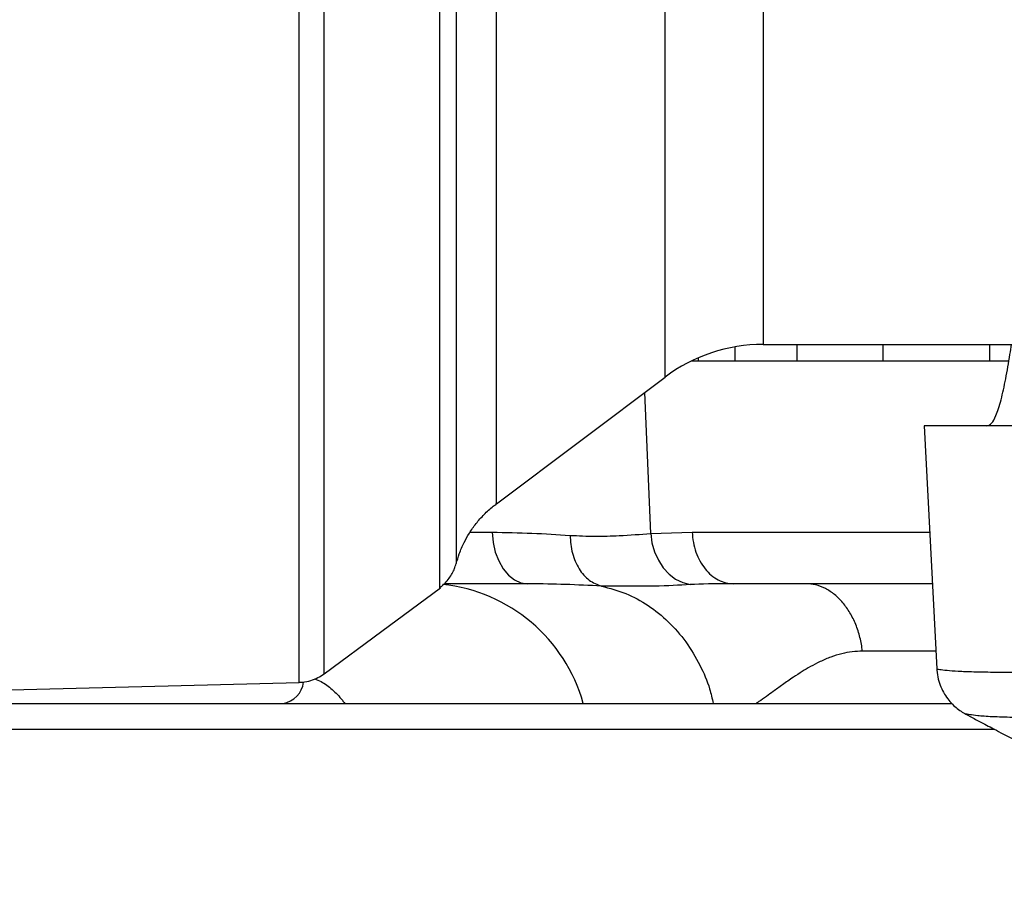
# Model space of a CAD drawing. Extents: x 0 to 16820, y 0 to 11880.
# Tile 37 of 77: x 7929 to 8110, y 6259 to 6419. Entities that reach past the tile are written whole.
import ezdxf

# ---------------------------------------------------------------- set-up
doc = ezdxf.new("R2010")
doc.units = 0
doc.header["$LTSCALE"] = 20
doc.layers.get('0').update_dxf_attribs({"linetype": 'CONTINUOUS'})
doc.styles.add('SLDTEXTSTYLE0', font='TXT', dxfattribs={"width": 0.605})
doc.dimstyles.new('SLDDIMSTYLE1', dxfattribs={"dimtxt": 100, "dimasz": 100, "dimexe": 0, "dimexo": 0.0625, "dimgap": 25, "dimtad": 1, "dimdec": 4, "dimlfac": 20, "dimzin": 12, "dimtxsty": 'SLDTEXTSTYLE0', "dimsah": 1, "dimcen": 0.09, "dimazin": 3, "dimtfac": 1, "dimtofl": 0, "dimtmove": 0, "dimatfit": 3, "dimtolj": 1, "dimtzin": 12})

# ---------------------------------------------------------------- blocks, each defined once
blk = doc.blocks.new('_D_3')
at = {"color": 7, "linetype": 'CONTINUOUS'}
for p, q in [((7831.16, 6507.87), (11819.08, 6507.87)), ((4317.75, 5895.41), (3824.45, 5808.43))]:
    blk.add_line(p, q, dxfattribs=at)
blk.add_arc((7791.16, 6507.87), 3997.91, 190, 0, dxfattribs=at)
for points in [[(11789.08, 6507.87), (11772.83, 6408.07), (11802.82, 6407.69)], [(3853.99, 5813.64), (3857.85, 5712.6), (3887.32, 5718.17)]]:
    blk.add_solid(points, dxfattribs=at)
at = {"color": 7, "linetype": 'CONTINUOUS', "insert": (7986.83, 2641.21), "char_height": 100, "attachment_point": 1, "rotation": 5, "style": 'SLDTEXTSTYLE0'}
blk.add_mtext('170°', dxfattribs=at)

msp = doc.modelspace()

# ---------------------------------------------------------------- linework, layer by layer
at = {"color": 8, "linetype": 'CONTINUOUS'}
for p, q in [((8065.1811336, 6436.2159989), (8065.1811336, 6358.8716334)), ((8047.1575235, 6352.8538889), (8047.1575235, 6422.0312706)), ((8044.5265447, 6324.1047508), (8043.4385811, 6350.0589526)), ((8011.3288884, 6324.3482805), (8015.3724973, 6324.3482805)), ((8044.5265447, 6324.1047508), (8052.1515285, 6324.3482805)), ((8052.1515285, 6324.3482805), (8095.7827841, 6324.3482805)), ((8096.929041, 6302.4763561), (8083.4582721, 6302.4763561)), ((8107.7741359, 6288.0461312), (7910.2102717, 6288.0461312))]:
    msp.add_line(p, q, dxfattribs=at)
at = {"color": 7, "linetype": 'CONTINUOUS'}
for p, q in [((8059.9600946, 6358.4138251), (8059.9600946, 6355.8716423)), ((8065.1811336, 6358.8716334), (8519.9221049, 6358.8716334)), ((8071.3898812, 6358.8716334), (8071.3898812, 6355.8716423)), ((8087.1749197, 6358.8716334), (8087.1749197, 6355.8716423)), ((8106.7764436, 6358.8716334), (8106.7764436, 6355.8716423)), ((8053.2756423, 6356.4081437), (8053.2756423, 6355.8716423)), ((8052.1044408, 6355.8716423), (8110.2829252, 6355.8716423)), ((8016.1732261, 6329.5679486), (8047.1575235, 6352.8538889)), ((8094.7596108, 6343.8716328), (8097.100762, 6299.1993523)), ((8325.1837765, 6343.8716328), (8094.7596108, 6343.8716328)), ((8008.7677513, 6318.5690141), (8008.7677513, 6318.5634709)), ((8021.9168191, 6314.8716337), (8006.6418325, 6314.8716337)), ((8022.3374193, 6314.8628867), (8021.9168191, 6314.8716337)), ((8096.2794398, 6314.8716337), (8059.7731744, 6314.8716337)), ((8005.7673131, 6314.0216416), (8005.7673131, 6314.0284664)), ((7909.1647242, 6294.8716379), (7979.9416934, 6296.7249996)), ((7915.1624342, 6292.8716338), (8099.7827326, 6292.8716338))]:
    msp.add_line(p, q, dxfattribs=at)
at = {"color": 8, "linetype": 'CONTINUOUS', "flags": 128}
for points in [[(8015.3724973, 6324.3482805), (8015.5547236, 6322.4735952), (8015.9654741, 6320.6850386), (8016.5899818, 6319.0468645), (8017.4058204, 6317.6178879), (8018.3836793, 6316.449458), (8019.4884365, 6315.5835367), (8020.680425, 6315.0512225), (8021.9168191, 6314.8716337)], [(8044.5265447, 6324.1047508), (8044.7635328, 6322.3760671), (8045.2371215, 6320.7161373), (8045.9328567, 6319.1756106), (8046.8294595, 6317.8015298), (8047.8996013, 6316.6358418), (8049.1106187, 6315.7141155), (8050.425527, 6315.0644994), (8051.8041824, 6314.7068119)]]:
    msp.add_lwpolyline(points, dxfattribs=at)
at = {"color": 7, "linetype": 'CONTINUOUS', "flags": 128}
msp.add_lwpolyline([(7984.5033412, 6298.3012891), (7995.1245164, 6306.1474657), (8005.8953886, 6314.104209)], dxfattribs=at)
at = {"color": 7, "linetype": 'CONTINUOUS'}
for centre, radius, start, end in [((7791.1647235, 6507.8716374), 3487, 190, 170), ((7791.1647235, 6507.8716374), 1348, 190, 170), ((8065.1811471, 6328.8716374), 30, 90, 126.926348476), ((8003.2019252, 6284.8716374), 30, 15.466009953, 84.106612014)]:
    msp.add_arc(centre, radius, start, end, dxfattribs=at)
at = {"color": 8, "linetype": 'CONTINUOUS'}
msp.add_arc((7976.3954254, 6297.1621825), 4.3249409, 277.230457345, 354.898216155, dxfattribs=at)
for points, knots in [([(7979.9406056, 6296.7669314), (7979.9406452, 6296.7542375), (7979.9408922, 6296.6749241), (7979.9393126, 6297.1106781), (7979.9392907, 6298.1437859), (7979.9403996, 6299.6874172), (7979.9407161, 6301.6268395), (7979.9397438, 6303.8506247), (7979.9391183, 6306.4276493), (7979.9396805, 6310.1258521), (7979.941132, 6315.2303235), (7979.939114, 6322.1369654), (7979.9397247, 6329.3134824), (7979.9404121, 6336.7726224), (7979.9391864, 6344.2605515), (7979.938846, 6352.0064473), (7979.9401957, 6359.9190401), (7979.94038, 6367.627565), (7979.9391617, 6375.2860702), (7979.9388073, 6382.6993111), (7979.9397311, 6390.2290545), (7979.940967, 6399.935563), (7979.9385711, 6411.742115), (7979.9396295, 6425.8043541), (7979.9408056, 6439.014336), (7979.939436, 6451.6844951), (7979.9391069, 6463.2873588), (7979.9408682, 6474.6140833), (7979.9404578, 6485.618658), (7979.9388749, 6496.7205416), (7979.9390153, 6504.1485719), (7979.9390857, 6507.8716374)], [0, 0, 0, 0, 0.0069221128, 0.0432500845, 0.0765366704, 0.1098238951, 0.1384944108, 0.1671643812, 0.1944278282, 0.2216919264, 0.2713844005, 0.3165911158, 0.3617978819, 0.3991175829, 0.436437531, 0.47276596, 0.5060528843, 0.5393407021, 0.5680110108, 0.5966819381, 0.6239458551, 0.6512094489, 0.7009027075, 0.7461093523, 0.7913158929, 0.8286359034, 0.8659559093, 0.8993048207, 0.9328153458, 0.9663258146, 1, 1, 1, 1]), ([(7984.4831054, 6507.871386), (7984.4830342, 6504.2096715), (7984.4828914, 6496.8761338), (7984.4846835, 6485.8896301), (7984.4849739, 6474.932175), (7984.4831547, 6462.7521028), (7984.483713, 6449.4198657), (7984.4852063, 6435.514019), (7984.4828717, 6422.3311225), (7984.4835995, 6410.1637873), (7984.4852982, 6399.1696681), (7984.4836663, 6389.3050883), (7984.4830571, 6380.5302383), (7984.4840384, 6372.3069382), (7984.4850908, 6364.8531883), (7984.4839084, 6357.9201951), (7984.4831337, 6351.5658914), (7984.4834807, 6345.1469011), (7984.4850306, 6338.7439695), (7984.4843586, 6332.570614), (7984.4831441, 6327.0055963), (7984.4834193, 6322.1691532), (7984.4846863, 6317.8725874), (7984.4848354, 6314.1277966), (7984.4833213, 6310.0846767), (7984.4831815, 6306.0621214), (7984.4855452, 6302.5800678), (7984.4833704, 6300.137882), (7984.4830655, 6298.7536769), (7984.4849824, 6298.2365313), (7984.4846847, 6298.3154729), (7984.4846402, 6298.3272618)], [0, 0, 0, 0, 0.03336606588, 0.06682424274, 0.10038697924, 0.13404350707, 0.17968309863, 0.22555915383, 0.26735584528, 0.30933386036, 0.34878880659, 0.38253246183, 0.41637100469, 0.44752763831, 0.4787598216, 0.50729586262, 0.53589015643, 0.56355816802, 0.59730140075, 0.63114006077, 0.66229664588, 0.69352828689, 0.72206428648, 0.75065848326, 0.77832656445, 0.82396644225, 0.86984293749, 0.9116393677, 0.95361810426, 0.99307347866, 1, 1, 1, 1]), ([(8005.7673131, 6314.0284664), (8005.7673419, 6314.0776275), (8005.7674, 6314.1766473), (8005.7675055, 6315.0476375), (8005.7673459, 6316.4737806), (8005.767225, 6318.5827844), (8005.7674508, 6321.4279852), (8005.7673877, 6324.9424341), (8005.7671614, 6328.8152843), (8005.7672501, 6332.8849622), (8005.7673525, 6337.0052048), (8005.7673084, 6341.5124111), (8005.7670727, 6347.4124439), (8005.767187, 6354.4229709), (8005.7672936, 6362.3459992), (8005.7670818, 6369.7869897), (8005.767018, 6376.9311323), (8005.7671838, 6384.0415763), (8005.7672255, 6391.4964972), (8005.7670533, 6399.7302165), (8005.7669984, 6408.8399802), (8005.7672268, 6418.3427561), (8005.7672603, 6428.2287402), (8005.7670727, 6438.4157527), (8005.7671747, 6450.0342105), (8005.7674129, 6463.1405228), (8005.7670728, 6477.7757771), (8005.7674607, 6492.7247985), (8005.7674914, 6502.8021703), (8005.7675068, 6507.8713915)], [0, 0, 0, 0, 0.03355032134, 0.06757669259, 0.1016993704, 0.13936443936, 0.17716187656, 0.21510222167, 0.25317716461, 0.28305277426, 0.31299560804, 0.34300471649, 0.37308089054, 0.42194543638, 0.46098749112, 0.49513025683, 0.52937141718, 0.55865856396, 0.58800811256, 0.62310951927, 0.65831809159, 0.69425930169, 0.7303150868, 0.76662088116, 0.80304534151, 0.85169815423, 0.90063691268, 0.95001737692, 1, 1, 1, 1]), ([(8008.7678705, 6507.8716306), (8008.7678562, 6502.6117036), (8008.7678274, 6492.0549389), (8008.7676845, 6476.3753344), (8008.7679413, 6460.9071378), (8008.7676812, 6445.6804843), (8008.7679308, 6430.7161371), (8008.7678269, 6416.8290619), (8008.7677493, 6404.4458874), (8008.7679414, 6393.6730539), (8008.7677918, 6383.9215554), (8008.7677634, 6374.8896629), (8008.7679406, 6366.0202157), (8008.7678012, 6357.7289372), (8008.7677407, 6350.0862555), (8008.7679238, 6343.5143508), (8008.7677857, 6337.7052134), (8008.767703, 6332.1977319), (8008.7679486, 6327.1976596), (8008.7676535, 6322.9986728), (8008.7678535, 6320.1158835), (8008.7678077, 6318.6394761), (8008.7677668, 6318.5883818), (8008.7677513, 6318.5690141)], [0, 0, 0, 0, 0.0530906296, 0.1065538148, 0.1593666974, 0.2125460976, 0.2668828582, 0.3216196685, 0.3689591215, 0.4126762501, 0.4545308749, 0.4955262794, 0.5366923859, 0.5843173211, 0.6267073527, 0.6692864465, 0.7103764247, 0.7516381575, 0.8044267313, 0.8575809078, 0.9118914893, 0.9666016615, 1, 1, 1, 1]), ([(8016.1365544, 6507.8715854), (8016.136554, 6504.3118038), (8016.1365533, 6495.8282643), (8016.1366948, 6482.4412528), (8016.1365433, 6467.732231), (8016.1366352, 6453.1326444), (8016.1366011, 6438.9616283), (8016.1365578, 6425.3816622), (8016.1366746, 6412.4096317), (8016.136516, 6399.9635852), (8016.136674, 6388.3266074), (8016.1365597, 6377.6207729), (8016.1365933, 6367.84867), (8016.1366644, 6358.9602638), (8016.1365451, 6352.3461772), (8016.1365937, 6347.5777072), (8016.1366631, 6344.2505449), (8016.1366167, 6341.2424767), (8016.1365388, 6337.9334906), (8016.1366326, 6334.6647217), (8016.1366304, 6331.8395545), (8016.1365281, 6330.149815), (8016.1366318, 6329.4090085), (8016.1366292, 6329.5923201), (8016.1366289, 6329.617033)], [0, 0, 0, 0, 0.0381274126, 0.0908638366, 0.1439664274, 0.1982238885, 0.2528801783, 0.3056178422, 0.3587217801, 0.4129805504, 0.467638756, 0.5203766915, 0.5734811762, 0.6277406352, 0.6823988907, 0.7107018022, 0.7390608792, 0.7674764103, 0.7959493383, 0.8444463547, 0.8932269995, 0.9425940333, 0.9922608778, 1, 1, 1, 1]), ([(8015.3724973, 6324.3482805), (8017.8406948, 6324.3028857), (8022.7842436, 6324.2119646), (8027.394725, 6323.9143432), (8029.7033017, 6323.7653172)], [0, 0, 0, 0, 0.4992764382, 1, 1, 1, 1]), ([(8029.7033017, 6323.7653172), (8031.2487346, 6323.6920568), (8034.3439265, 6323.545331), (8039.3302967, 6323.7089346), (8042.6207938, 6323.9595832), (8044.5265447, 6324.1047508)], [0, 0, 0, 0, 0.2956045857, 0.5920366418, 1, 1, 1, 1]), ([(8029.7033017, 6323.7653172), (8029.7951253, 6322.6456689), (8029.9787732, 6320.4063657), (8031.2670027, 6317.5227027), (8033.1287379, 6315.3210493), (8034.6983057, 6314.7299622), (8035.4830896, 6314.4344187)], [0, 0, 0, 0, 0.24999972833, 0.50000092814, 0.75000046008, 1, 1, 1, 1]), ([(8052.1515285, 6324.3482805), (8052.2033077, 6323.7182902), (8052.306866, 6322.4583116), (8052.8036918, 6320.6600468), (8053.5312084, 6319.0116849), (8054.4881989, 6317.5745035), (8055.6335933, 6316.3975696), (8056.9280259, 6315.5319345), (8058.3245614, 6314.9759436), (8059.2903042, 6314.9064036), (8059.7731744, 6314.8716337)], [0, 0, 0, 0, 0.125000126, 0.2499998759, 0.3750017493, 0.4999993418, 0.6249998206, 0.7500017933, 0.8750012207, 1, 1, 1, 1]), ([(8035.4830896, 6314.4344187), (8033.2780737, 6314.5452794), (8029.0006431, 6314.760334), (8024.5121121, 6314.8294163), (8022.3374193, 6314.8628867)], [0, 0, 0, 0, 0.51550009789, 1, 1, 1, 1]), ([(8051.8041824, 6314.7068119), (8049.7476317, 6314.5858854), (8044.6029263, 6314.2833733), (8036.6859925, 6314.434419), (8035.4830995, 6314.4344187), (8035.4830896, 6314.4344187)], [0, 0, 0, 0, 0.3997392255, 0.9999950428, 1, 1, 1, 1]), ([(8059.7687637, 6314.8716337), (8059.7687537, 6314.8716337), (8055.9846956, 6314.8716337), (8053.8944363, 6314.7892227), (8051.8041824, 6314.7068119)], [0, 0, 0, 0, 0.0000026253, 1, 1, 1, 1]), ([(8083.4582721, 6302.4763561), (8083.3204292, 6303.328109), (8083.0447422, 6305.0316219), (8082.2413454, 6307.4088321), (8081.180347, 6309.5628527), (8079.8650126, 6311.4203682), (8078.3432109, 6312.9296018), (8076.6589127, 6314.0332961), (8074.8640367, 6314.7393903), (8073.629894, 6314.8275527), (8073.0128263, 6314.8716337)], [0, 0, 0, 0, 0.1249999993, 0.2500010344, 0.3750011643, 0.4999994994, 0.6250013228, 0.7500008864, 0.8750012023, 1, 1, 1, 1]), ([(8035.4830896, 6314.4344187), (8036.9897303, 6314.0410167), (8039.9726471, 6313.2621413), (8044.118926, 6310.9738658), (8047.8476939, 6307.9723242), (8051.0728975, 6304.2545967), (8053.5911023, 6300.0512307), (8055.2599599, 6296.2040444), (8055.8161826, 6293.7583355), (8056.0178434, 6292.8716338)], [0, 0, 0, 0, 0.1577608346, 0.3123421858, 0.4669252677, 0.6215087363, 0.7760908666, 0.9188208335, 1, 1, 1, 1]), ([(8083.4582721, 6302.4763561), (8082.824801, 6302.4514025), (8081.5148996, 6302.3998031), (8079.5774188, 6302.012247), (8077.5923893, 6301.4040887), (8075.6741837, 6300.5885052), (8073.9279281, 6299.6728878), (8072.3019921, 6298.6989794), (8070.5925004, 6297.5753349), (8068.8121167, 6296.3314819), (8067.1701361, 6295.1434315), (8065.7252164, 6294.1042244), (8064.6847343, 6293.3729259), (8064.0610918, 6292.9760667), (8063.8969814, 6292.8716338)], [0, 0, 0, 0, 0.0791165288, 0.1635984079, 0.2539170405, 0.3504634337, 0.4393101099, 0.5170921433, 0.6052592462, 0.7165753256, 0.8155770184, 0.8886904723, 0.9707090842, 1, 1, 1, 1]), ([(8097.1946095, 6299.2042697), (8097.1726743, 6299.2044903), (8097.0997142, 6299.2052242), (8097.8047628, 6299.0859182), (8099.2834454, 6298.9124852), (8101.5747121, 6298.7626491), (8104.590805, 6298.6590918), (8108.3773375, 6298.6099323), (8112.8952826, 6298.5916242), (8118.11235, 6298.58757), (8123.9855544, 6298.5868045), (8130.5461553, 6298.5882326), (8137.6712233, 6298.5883092), (8145.290886, 6298.5878984), (8153.3303048, 6298.5875723), (8161.8694515, 6298.5876778), (8170.7441297, 6298.5874067), (8179.8734115, 6298.5880145), (8189.1765378, 6298.5880112), (8198.7372252, 6298.5880449), (8208.3660192, 6298.5876429), (8217.9794183, 6298.5881412), (8227.4985661, 6298.5879821), (8237.0042402, 6298.5875777), (8245.6575236, 6298.5874842), (8253.4269602, 6298.5878179), (8260.3723655, 6298.587707), (8267.1922217, 6298.5873846), (8273.8834316, 6298.5884525), (8280.7483836, 6298.5892387), (8287.6762672, 6298.5780315), (8294.5027194, 6298.5301365), (8300.8053463, 6298.3835964), (8306.4361218, 6298.1895655), (8311.3633801, 6298.0226832), (8315.5782129, 6298.0798967), (8319.0993864, 6298.3622985), (8321.4509684, 6298.5682833), (8322.5033667, 6298.5818956), (8322.8591357, 6298.5864973)], [0, 0, 0, 0, 0.0120800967, 0.0401803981, 0.068747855, 0.0966463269, 0.1247345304, 0.1531148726, 0.1818958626, 0.2102313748, 0.2387655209, 0.2676071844, 0.2968712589, 0.3251681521, 0.3536631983, 0.3824646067, 0.4116862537, 0.4399782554, 0.4684680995, 0.497264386, 0.5264804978, 0.5547722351, 0.5832618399, 0.6120579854, 0.6412740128, 0.663575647, 0.6859740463, 0.7091022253, 0.7323380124, 0.756079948, 0.7843701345, 0.8128599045, 0.8416599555, 0.8708848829, 0.8990439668, 0.927402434, 0.9560695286, 0.9851490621, 1, 1, 1, 1]), ([(7982.7624087, 6297.3620391), (7983.1653229, 6297.2139485), (7984.3026371, 6296.7959301), (7986.0240668, 6295.4442504), (7987.4475477, 6294.0240082), (7988.1501201, 6293.0615194), (7988.2887279, 6292.8716338)], [0, 0, 0, 0, 0.19612403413, 0.55360340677, 0.91193218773, 1, 1, 1, 1]), ([(8110.9943961, 6290.278191), (8109.7033754, 6290.3134295), (8107.109136, 6290.3842394), (8104.613705, 6290.5765491), (8103.0734662, 6290.7829483), (8102.3644878, 6290.9209896), (8102.431823, 6290.9153552), (8102.4527227, 6290.9136063)], [0, 0, 0, 0, 0.2484463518, 0.4992401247, 0.7028035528, 0.9077553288, 1, 1, 1, 1])]:
    msp.add_open_spline(points, degree=3, knots=knots, dxfattribs=at)
at = {"color": 7, "linetype": 'CONTINUOUS'}
for points, knots in [([(8106.3168024, 6343.8716328), (8106.6060426, 6343.9749535), (8107.1847986, 6344.1816932), (8108.0566012, 6345.8161798), (8108.9264151, 6348.5539973), (8109.7728934, 6352.4741764), (8110.3911369, 6356.0698034), (8110.7380483, 6358.2578096), (8110.8353709, 6358.8716334)], [0, 0, 0, 0, 0.15481224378, 0.30977192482, 0.51281118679, 0.71672441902, 0.92052978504, 1, 1, 1, 1]), ([(8008.7933962, 6318.555618), (8008.9653732, 6319.1601503), (8009.3458413, 6320.4975696), (8010.1648818, 6322.3763543), (8011.2039502, 6324.2374833), (8012.4202335, 6325.9708161), (8013.9003369, 6327.6284451), (8015.1712203, 6328.8361641), (8015.992967, 6329.4078907), (8016.1887084, 6329.5440769)], [0, 0, 0, 0, 0.139508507, 0.3086375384, 0.4537197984, 0.6125547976, 0.7777381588, 0.9470568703, 1, 1, 1, 1]), ([(8005.6995426, 6314.1195274), (8005.9010823, 6314.2616236), (8006.4318382, 6314.6358348), (8007.1362449, 6315.3869634), (8007.8018489, 6316.2895232), (8008.2855193, 6317.197074), (8008.5937275, 6317.9559371), (8008.7098487, 6318.4146221), (8008.7501382, 6318.5737676)], [0, 0, 0, 0, 0.1339356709, 0.3527203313, 0.5560733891, 0.7427686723, 0.9107509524, 1, 1, 1, 1]), ([(7979.9406056, 6296.7737115), (7980.1468933, 6296.7685208), (7980.8633114, 6296.7504942), (7982.0332034, 6297.0369789), (7983.3690242, 6297.5477758), (7984.1301819, 6298.0604527), (7984.4969486, 6298.307488)], [0, 0, 0, 0, 0.1263507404, 0.4388045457, 0.7295858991, 1, 1, 1, 1]), ([(8097.1207296, 6299.2047167), (8097.1192329, 6299.1196586), (8097.1082041, 6298.4928798), (8097.3461655, 6297.3638139), (8097.8111613, 6295.894413), (8098.4772374, 6294.5879957), (8099.2687469, 6293.4559084), (8100.1470073, 6292.500827), (8101.0680081, 6291.7295396), (8101.8358098, 6291.2028414), (8102.3019694, 6290.9663969), (8102.4429177, 6290.8949054)], [0, 0, 0, 0, 0.0246768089, 0.181839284, 0.3307446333, 0.4718942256, 0.6053263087, 0.7307001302, 0.8472832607, 0.9538244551, 1, 1, 1, 1]), ([(8102.4380301, 6290.8888108), (8102.9552161, 6290.6104879), (8104.1210095, 6289.9831179), (8105.7065658, 6289.1429088), (8107.3397942, 6288.2820818), (8109.3003607, 6287.2578084), (8111.0666598, 6286.3393671), (8112.271823, 6285.7275278), (8112.4939297, 6285.6147683)], [0, 0, 0, 0, 0.1551956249, 0.3498278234, 0.4741044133, 0.6430033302, 0.9342069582, 1, 1, 1, 1])]:
    msp.add_open_spline(points, degree=3, knots=knots, dxfattribs=at)

# ---------------------------------------------------------------- dimensions: what is measured, and where the dimension line sits
dim = msp.add_angular_dim_2l(base=(8139.6056329, 2525.1738183), line1=((4357.1400888, 5902.3604418), (6463.6438724, 6273.7938939)), line2=((6833.3630896, 6507.8716374), (7791.1647235, 6507.8716374)), dimstyle='SLDDIMSTYLE1', dxfattribs=at)
dim.commit()
dim.dimension.update_dxf_attribs({"geometry": '_D_3', "text_midpoint": (8139.6056329, 2525.1738183), "dimtype": 162})

doc.saveas('drawing.dxf')
